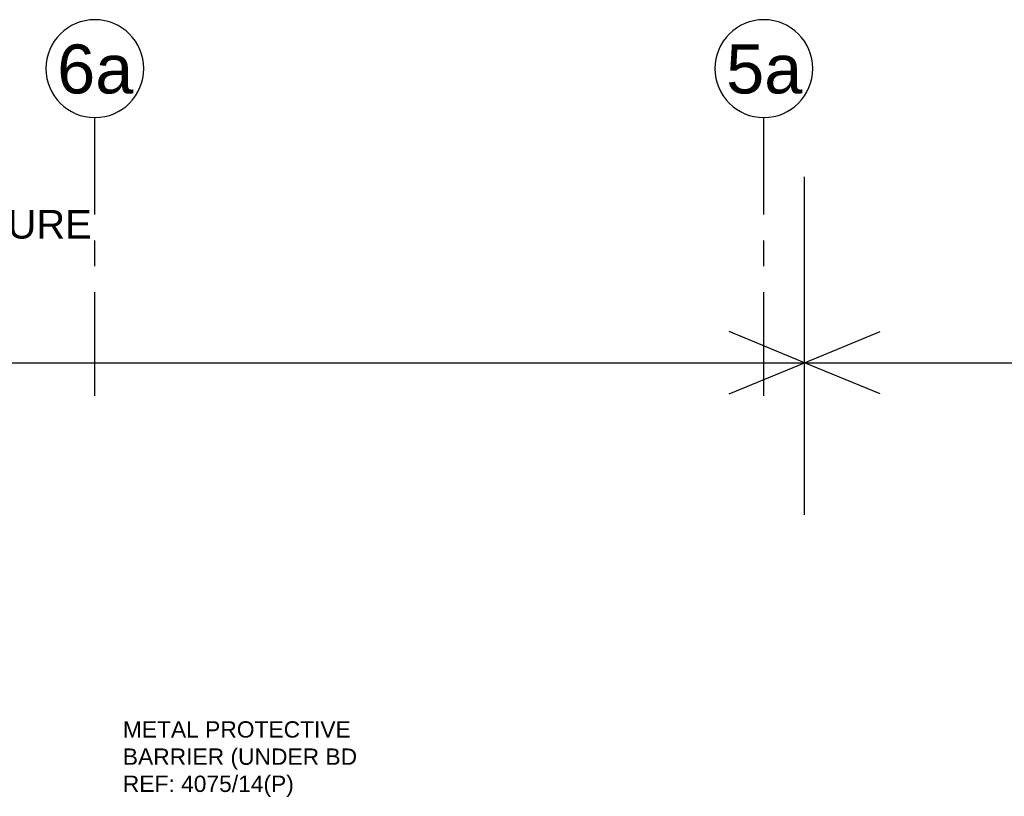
# Model space of a CAD drawing. Header units: millimetres. Extents: x 113048 to 489828, y -130780 to 23393.
# Tile 14 of 98: x 168848 to 180917, y -114641 to -105118. Entities that reach past the tile are written whole.
import ezdxf

# ---------------------------------------------------------------- set-up
doc = ezdxf.new("R2010")
doc.units = ezdxf.units.MM
doc.header["$LTSCALE"] = 100
doc.linetypes.add('DASHDOT', pattern=[1, 0.5, -0.25, 0, -0.25])
doc.linetypes.add('Grid Line', pattern=[22.225, 12.7, -3.175, 3.175, -3.175])
doc.layers.add('DLN020__', color=6, linetype='DASHDOT')
doc.layers.add('DLN040__', color=7, linetype='Continuous')
doc.styles.add('SWISS MD BT', font='swiss.ttf')

# ---------------------------------------------------------------- blocks, each defined once
blk = doc.blocks.new('Grid - Bubble - 4mm-251209-Black Box Lvl _0_00_G_F- Kahlen')
at = {"layer": 'DLN020__', "linetype": 'Continuous'}
blk.add_circle((0, 0), 4, dxfattribs=at)

msp = doc.modelspace()

# ---------------------------------------------------------------- linework, layer by layer
msp.add_line((139569.7, -109324.1), (228094.9, -109324.1))
at = {"layer": 'DLN020__', "linetype": 'Grid Line'}
for p, q in [((169769.7, -109729.1, -0.1), (169769.7, -106318, -0.1)), ((177969.7, -109729.1, -0.1), (177969.7, -106318, -0.1))]:
    msp.add_line(p, q, dxfattribs=at)
at = {"layer": 'DLN040__', "color": 5}
for p, q in [((178469.7, -111189.5, 0), (178469.7, -107047, 0)), ((121862.4, -109324.1), (237286.5, -109324.1))]:
    msp.add_line(p, q, dxfattribs=at)
at = {"layer": 'DLN040__', "color": 5, "elevation": 0}
for points in [[(177545.8, -109706.7), (178469.7, -109324.1), (177545.8, -108941.4)], [(179393.6, -109706.7), (178469.7, -109324.1), (179393.6, -108941.4)]]:
    msp.add_lwpolyline(points, dxfattribs=at)

# ---------------------------------------------------------------- block references
at = {"layer": 'DLN020__', "xscale": -149.9999999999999, "yscale": 149.9999999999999, "zscale": 149.9999999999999, "rotation": 180}
for p in [(169769.7, -105718, -0.1), (177969.7, -105718, -0.1)]:
    msp.add_blockref('Grid - Bubble - 4mm-251209-Black Box Lvl _0_00_G_F- Kahlen', p, dxfattribs=at)

# ---------------------------------------------------------------- texts
at = {"layer": 'DLN020__', "color": 3, "char_height": 600, "width": 1209.6, "attachment_point": 2, "rotation": 360, "line_spacing_factor": 1.00667}
for s, insert in [('{\\fSwis721 BT|b0|i0|c0|p34;6a}', (169773.9, -105422.3, -0.1)), ('{\\fSwis721 BT|b0|i0|c0|p34;5a}', (177973.9, -105422.3, -0.1))]:
    msp.add_mtext(s, dxfattribs=dict(at, insert=insert))
at = {"layer": 'DLN040__', "color": 5, "insert": (163918.6, -108974.1), "char_height": 350, "width": 6000, "attachment_point": 7, "rotation": 0, "style": 'SWISS MD BT'}
msp.add_mtext('RETAINING STRUCTURE SUPPORTED BY CARPARK', dxfattribs=at)
at = {"layer": 'DLN040__', "insert": (170112.5, -113721.3, 0), "char_height": 200, "width": 3307.736, "attachment_point": 1, "rotation": 360, "style": 'SWISS MD BT'}
msp.add_mtext('METAL PROTECTIVE BARRIER (UNDER BD REF: 4075/14(P)', dxfattribs=at)

doc.saveas('drawing.dxf')
